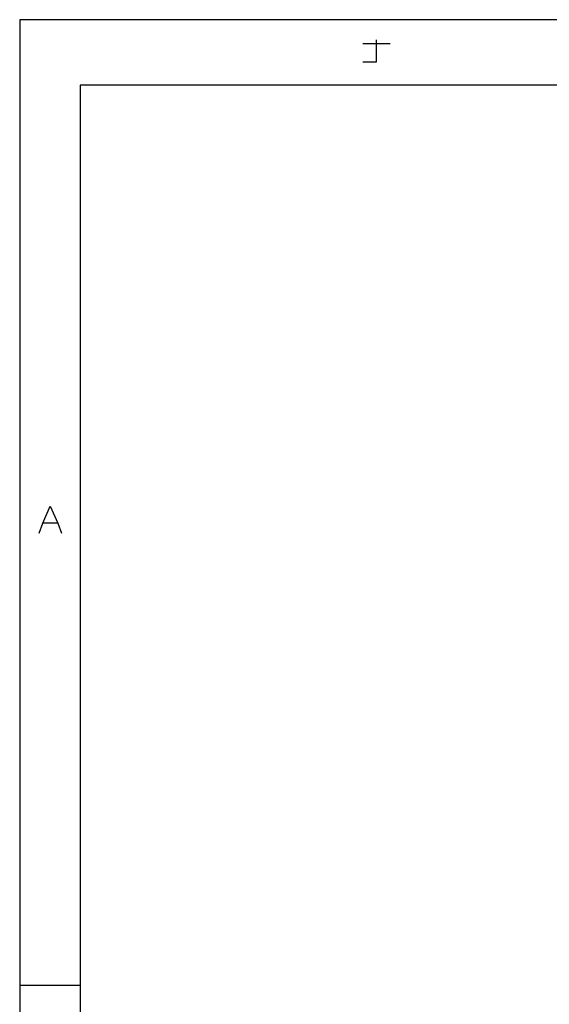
# Model space of a CAD drawing. Extents: x -658 to 530, y -320 to 521.
# Tile 5 of 28: x -658 to -427, y 92 to 521. Entities that reach past the tile are written whole.
import ezdxf

# ---------------------------------------------------------------- set-up
doc = ezdxf.new("R2010")
doc.units = 0
doc.layers.add('1', color=1, linetype='CONTINUOUS')

msp = doc.modelspace()

# ---------------------------------------------------------------- linework, layer by layer
at = {"layer": '1'}
for p, q in [((530.35, 520.75), (-657.9, 520.75)), ((-657.9, 520.75), (-657.9, -319.52)), ((-508.45, 510.42), (-496.65, 510.42)), ((-502.55, 502.35), (-502.55, 512.05)), ((-508.45, 502.35), (-502.55, 502.35)), ((503.92, 492.25), (-631.5, 492.25)), ((-631.5, 492.25), (-631.5, -294.63)), ((-647.83, 301.65), (-644.58, 309.02)), ((-644.58, 309.02), (-641.35, 301.65)), ((-649.43, 297.25), (-647.83, 301.65)), ((-641.35, 301.65), (-647.83, 301.65)), ((-641.35, 301.65), (-639.75, 297.25)), ((-657.9, 100.6), (-631.5, 100.6))]:
    msp.add_line(p, q, dxfattribs=at)

doc.saveas('drawing.dxf')
